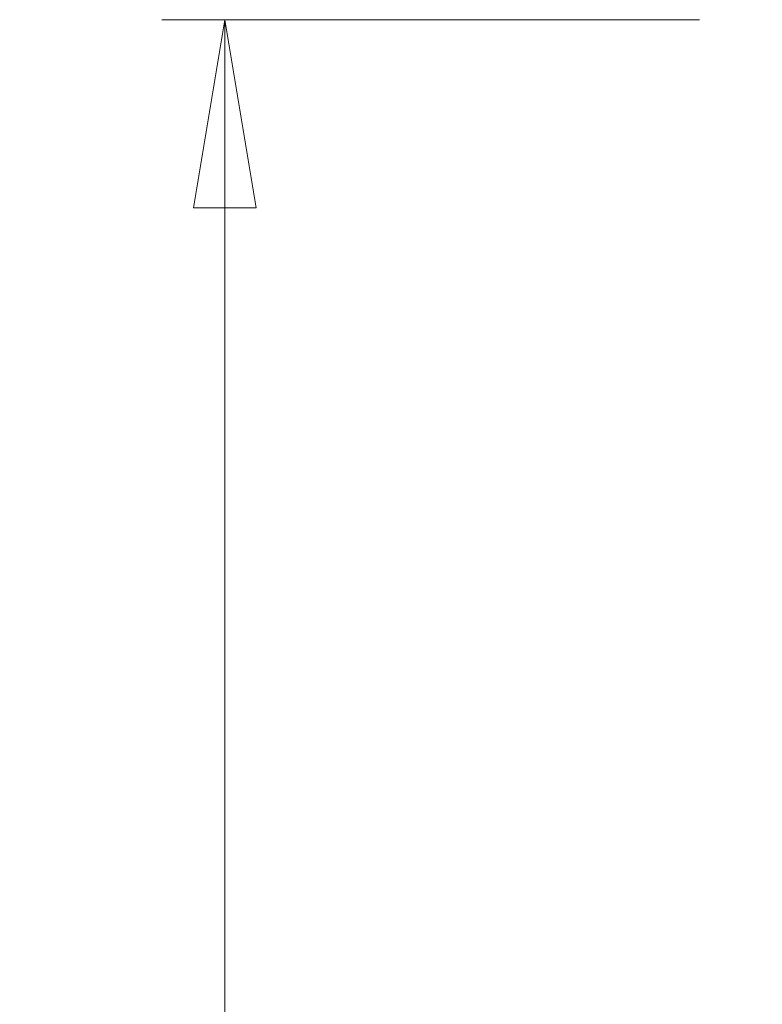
# Model space of a CAD drawing. Header units: millimetres. Extents: x 0 to 420, y 0 to 297.
# Tile 8 of 43: x 83 to 95, y 166 to 182. Entities that reach past the tile are written whole.
import ezdxf

# ---------------------------------------------------------------- set-up
doc = ezdxf.new("R2010")
doc.units = ezdxf.units.MM
doc.styles.add('SLDTEXTSTYLE1', font='TXT', dxfattribs={"width": 0.75})
doc.dimstyles.new('SLDDIMSTYLE0', dxfattribs={"dimtxt": 2.5, "dimasz": 3, "dimexe": 0, "dimexo": 0.0625, "dimtad": 1, "dimdec": 0, "dimlfac": 2, "dimrnd": 1e-09, "dimzin": 12, "dimdsep": 46, "dimtxsty": 'SLDTEXTSTYLE1', "dimblk1": 'CLOSED', "dimblk2": 'CLOSED', "dimsah": 1, "dimcen": 0.09, "dimadec": 0, "dimazin": 3, "dimtfac": 1, "dimtofl": 0, "dimtmove": 0, "dimatfit": 3, "dimldrblk": 'CLOSED', "dimfxl": 1, "dimfrac": 2, "dimtolj": 1, "dimtzin": 12, "dimarcsym": 0})

# ---------------------------------------------------------------- blocks, each defined once
blk = doc.blocks.new('_Closed')
at = {"color": 0, "linetype": 'ByBlock', "lineweight": -2}
for p, q in [((-1, 0.166667), (0, 0)), ((-1, 0.166667), (-1, -0.166667)), ((0, 0), (-1, -0.166667)), ((0, 0), (-1, 0))]:
    blk.add_line(p, q, dxfattribs=at)
blk = doc.blocks.new('_D')
at = {"color": 7, "linetype": 'Continuous', "lineweight": 0}
for p, q in [((93.925, 182.175), (85.362, 182.175)), ((86.362, 182.175), (86.362, 118.17)), ((93.925, 118.17), (85.362, 118.17))]:
    blk.add_line(p, q, dxfattribs=at)
at = {"color": 7, "linetype": 'Continuous', "lineweight": 18, "xscale": 3, "yscale": 3}
for p, rotation in [((86.362, 182.175, -30.108), 90), ((86.362, 118.17, -30.108), 270)]:
    blk.add_blockref('_Closed', p, dxfattribs=dict(at, rotation=rotation))
at = {"color": 7, "linetype": 'Continuous', "lineweight": 18, "insert": (83.14, 147.402), "char_height": 2.5, "attachment_point": 1, "rotation": 90, "style": 'SLDTEXTSTYLE1'}
blk.add_mtext('128', dxfattribs=at)

msp = doc.modelspace()

# ---------------------------------------------------------------- dimensions: what is measured, and where the dimension line sits
at = {"color": 7, "linetype": 'Continuous', "lineweight": 18}
dim = msp.add_linear_dim(base=(86.362, 118.17), p1=(94.925, 182.175), p2=(94.925, 118.17), angle=90, dimstyle='SLDDIMSTYLE0', dxfattribs=at)
dim.commit()
dim.dimension.update_dxf_attribs({"geometry": '_D', "text_midpoint": (86.362, 150.172), "dimtype": 160})

doc.saveas('drawing.dxf')
